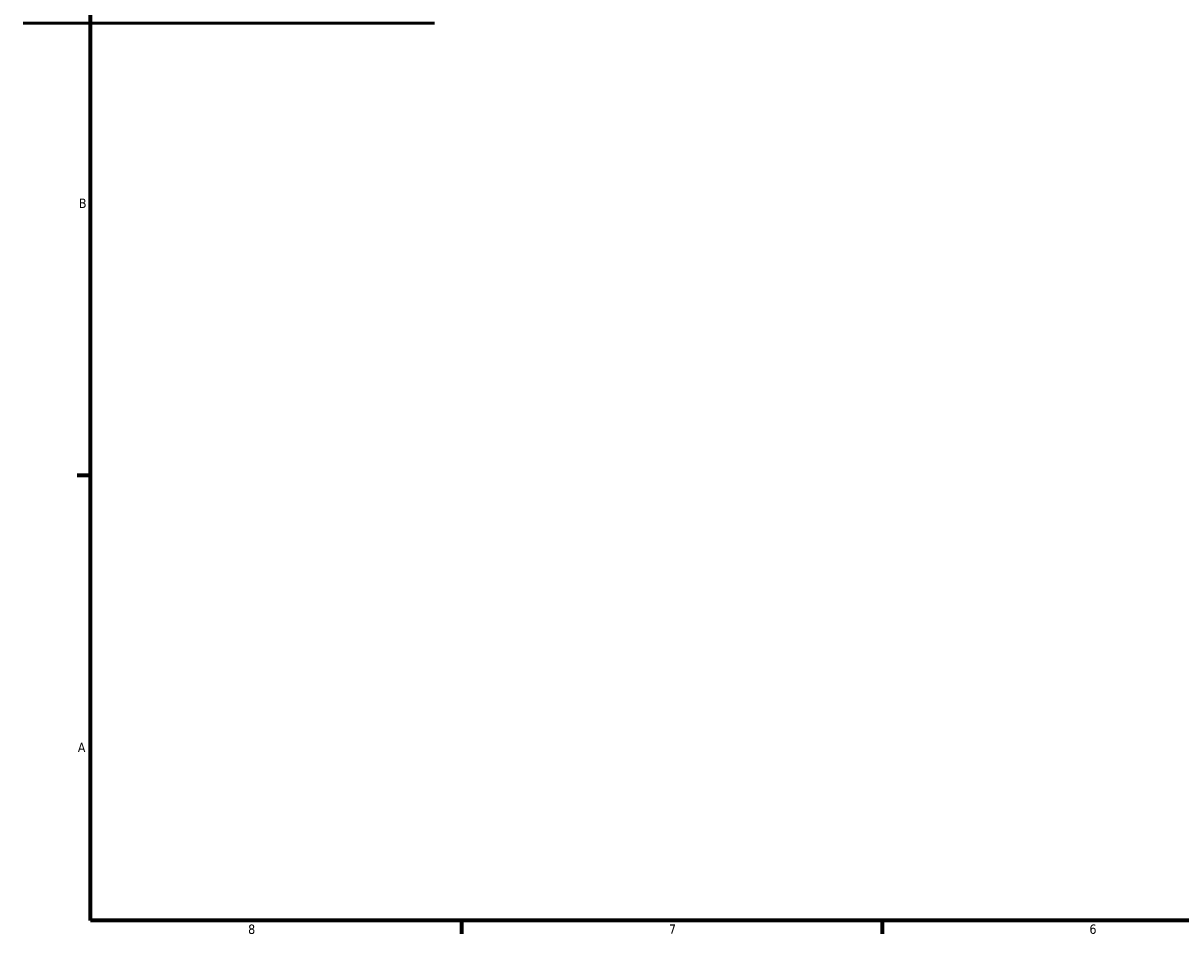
# Model space of a CAD drawing. Header units: inches. Extents: x -2.5 to 51, y -2 to 49.7.
# Tile 1 of 9: x -0.2 to 11.5, y 0.9 to 10.1. Entities that reach past the tile are written whole.
import ezdxf

# ---------------------------------------------------------------- set-up
doc = ezdxf.new("R2010")
doc.units = ezdxf.units.IN
doc.header["$MEASUREMENT"] = 0
doc.layers.add('Border (ANSI)', color=7, linetype='Continuous', lineweight=70)
doc.layers.add('Visible (ANSI)', color=7, linetype='Continuous', lineweight=50)
doc.styles.add('Note Text (ANSI)', font='tahoma.ttf')

# ---------------------------------------------------------------- blocks, each defined once
blk = doc.blocks.new('Borders Default Border')
at = {"layer": 'Border (ANSI)'}
for p, q in [((0.5, 5.5), (0.366, 5.5)), ((4.25, 1), (4.25, 0.866)), ((8.5, 1), (8.5, 0.866))]:
    blk.add_line(p, q, dxfattribs=at)
at = {"layer": 'Border (ANSI)', "flags": 128}
blk.add_lwpolyline([(0.5, 1), (0.5, 21), (33.5, 21), (33.5, 1), (0.5, 1)], dxfattribs=at)
at = {"layer": 'Border (ANSI)', "color": 5, "true_color": 0x0000ff, "char_height": 0.0945, "attachment_point": 7, "style": 'Note Text (ANSI)'}
for s, insert in [('B', (0.384, 8.203)), ('A', (0.373, 2.703)), ('8', (2.094, 0.863)), ('7', (6.346, 0.866)), ('6', (10.595, 0.864))]:
    blk.add_mtext(s, dxfattribs=dict(at, insert=insert))

msp = doc.modelspace()

# ---------------------------------------------------------------- linework, layer by layer
at = {"layer": 'Visible (ANSI)'}
msp.add_line((-0.1797, 10.071), (3.9783, 10.071), dxfattribs=at)

# ---------------------------------------------------------------- block references
msp.add_blockref('Borders Default Border', (0, 0))

doc.saveas('drawing.dxf')
